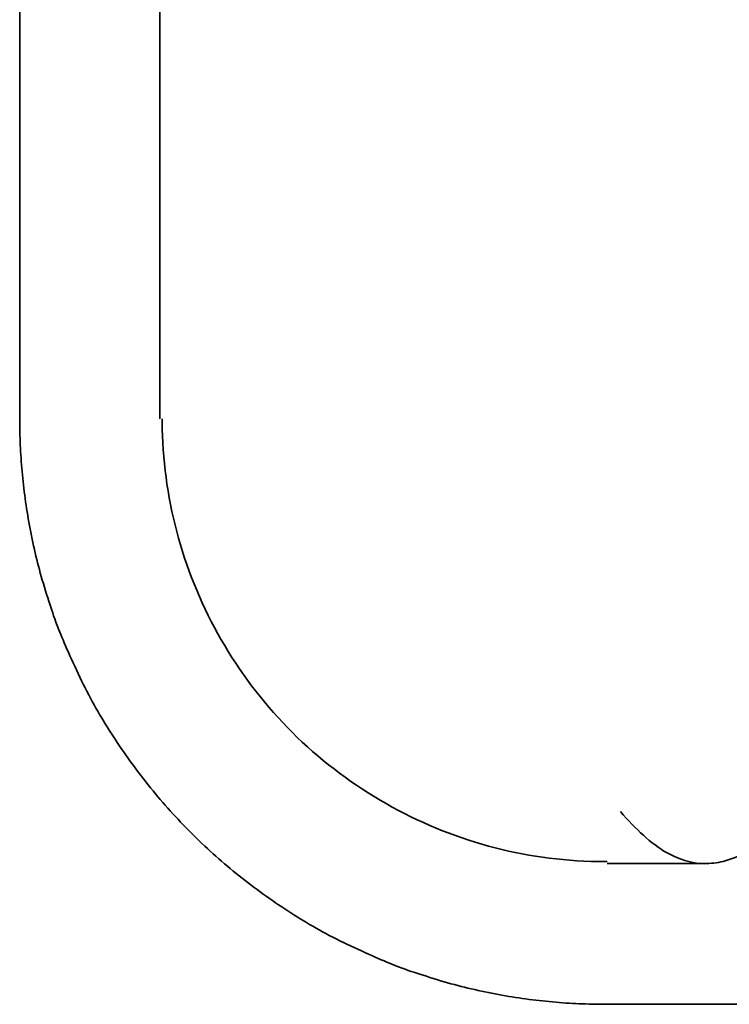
# Model space of a CAD drawing. Header units: millimetres. Extents: x -53858 to 733, y -20463 to 1307.
# Tile 38 of 256: x -51934.41 to -51931.75, y -15914.82 to -15911.14. Entities that reach past the tile are written whole.
import ezdxf

# ---------------------------------------------------------------- set-up
doc = ezdxf.new("R2010")
doc.units = ezdxf.units.MM
doc.layers.add('_HVAC_urzadzenia', color=251, linetype='Continuous', lineweight=35)

# ---------------------------------------------------------------- blocks, each defined once
blk = doc.blocks.new('A$C41852E73')
at = {"linetype": 'Continuous'}
for p, q in [((20.2709, 6.7368), (20.2709, 2.1926)), ((20.7961, 5.9468), (20.7961, 2.1926)), ((22.4711, 0.5269), (22.8346, 0.5269)), ((22.4635, 0), (27.0713, 0))]:
    blk.add_line(p, q, dxfattribs=at)
blk.add_rational_spline([(20.2709, 2.1926), (20.2709, 1.2844), (21.5553, 0), (22.4635, 0)], [1, 0.853553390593, 0.853553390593, 1], degree=2, dxfattribs=at)
for points, knots in [([(22.4631, 0.5347), (22.4453, 0.5347), (22.4274, 0.535), (22.2703, 0.54), (22.1346, 0.5616), (21.7375, 0.6763), (21.4874, 0.8236), (21.0969, 1.2127), (20.9513, 1.4568), (20.8338, 1.8529), (20.8109, 1.9915), (20.8048, 2.1505), (20.8044, 2.1716), (20.8045, 2.1926)], [0, 0, 0, 0, 0.020474, 0.020474, 0.179696, 0.179696, 0.498139, 0.498139, 0.816582, 0.816582, 0.975803, 0.975803, 1, 1, 1, 1]), ([(22.8065, 0.5287), (22.7668, 0.5363), (22.7285, 0.5486), (22.6348, 0.6019), (22.5787, 0.6564), (22.521, 0.7217)], [0, 0, 0, 0, 0.352409, 0.352409, 1, 1, 1, 1]), ([(23.1089, 0.718), (23.0985, 0.6863), (23.0816, 0.6562), (23.0413, 0.608), (23.0184, 0.5882), (22.9666, 0.5557), (22.9367, 0.5431), (22.8826, 0.5299), (22.8585, 0.527), (22.8346, 0.5269)], [0, 0, 0, 0, 0.282524, 0.282524, 0.531503, 0.531503, 0.798898, 0.798898, 1, 1, 1, 1])]:
    blk.add_open_spline(points, degree=3, knots=knots, dxfattribs=at)
blk.add_open_spline([(22.4631, 0.5347), (22.4657, 0.5347), (22.4684, 0.5347), (22.4711, 0.5347)], degree=3, dxfattribs=at)

msp = doc.modelspace()

# ---------------------------------------------------------------- block references
at = {"layer": '_HVAC_urzadzenia'}
msp.add_blockref('A$C41852E73', (-51954.6775, -15914.8244), dxfattribs=at)

doc.saveas('drawing.dxf')
